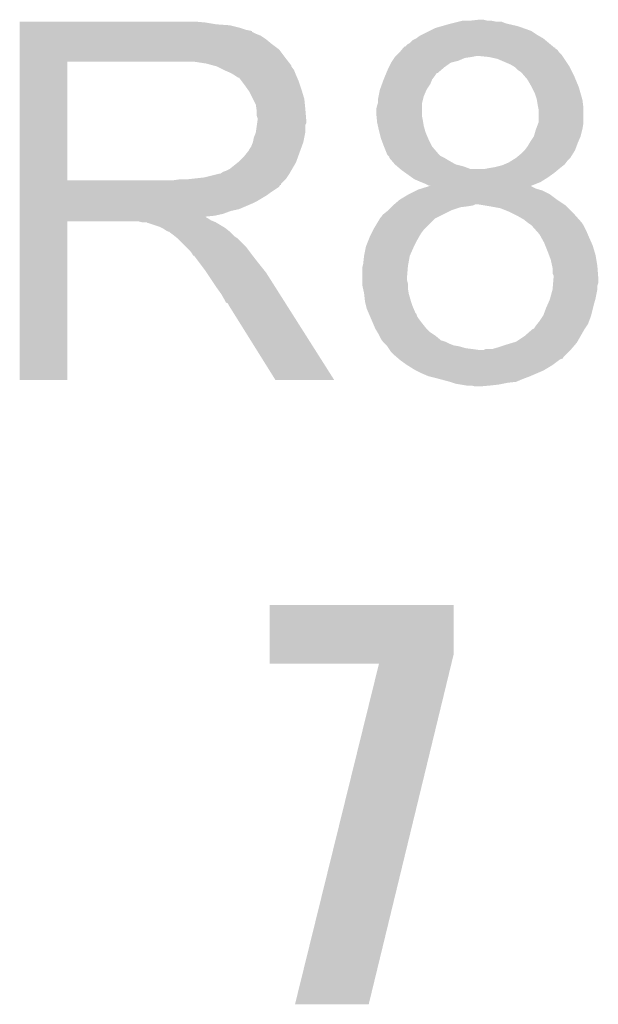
# Model space of a CAD drawing. Extents: x -1.3 to 24.2, y -3.9 to 53.4.
# Tile 37 of 48: x 14.2 to 15.8, y 27.6 to 30.2. Entities that reach past the tile are written whole.
import ezdxf

# ---------------------------------------------------------------- set-up
doc = ezdxf.new("R2010")
doc.units = 0
doc.layers.add('DIGI_POT_10_CLICK_V100_GTO', color=14, linetype='CONTINUOUS')

msp = doc.modelspace()

# ---------------------------------------------------------------- linework, layer by layer
at = {"layer": 'DIGI_POT_10_CLICK_V100_GTO'}
for points in [[(14.249422, 30.23362), (14.249424, 30.23616), (14.75486, 30.23362), (14.72692, 30.23616)], [(14.249422, 30.22854), (14.249422, 30.23362), (14.785338, 30.22854), (14.75486, 30.23362)], [(14.249422, 30.226), (14.249422, 30.22854), (14.8209, 30.226), (14.785338, 30.22854)], [(15.39747, 30.223458), (15.41526, 30.22854), (15.60576, 30.223458), (15.583746, 30.22854)], [(15.41526, 30.22854), (15.42542, 30.23108), (15.583746, 30.22854), (15.572742, 30.23108)], [(15.42542, 30.23108), (15.445732, 30.236158), (15.572742, 30.23108), (15.560044, 30.236158)], [(15.445732, 30.236158), (15.44574, 30.23616), (15.560044, 30.236158), (15.544802, 30.23616)], [(15.44574, 30.23616), (15.455902, 30.2387), (15.544802, 30.23616), (15.532102, 30.2387)], [(15.47622, 30.2387), (15.499082, 30.24124), (15.521942, 30.2387), (15.511782, 30.24124)], [(14.249422, 30.21838), (14.249422, 30.226), (14.851378, 30.21838), (14.8209, 30.226)], [(14.249422, 30.2133), (14.249422, 30.21838), (14.866622, 30.2133), (14.851378, 30.21838)], [(14.249422, 30.21076), (14.249422, 30.2133), (14.879322, 30.21076), (14.866622, 30.2133)], [(14.249422, 30.210736), (14.249422, 30.21076), (14.88186, 30.210736), (14.879322, 30.21076)], [(14.249422, 30.208214), (14.249422, 30.210736), (14.881876, 30.208214), (14.88186, 30.210736)], [(14.249422, 30.20314), (14.249422, 30.208214), (14.89202, 30.20314), (14.881876, 30.208214)], [(14.249422, 30.198058), (14.249422, 30.20314), (14.904722, 30.198058), (14.89202, 30.20314)], [(15.339062, 30.19806), (15.344144, 30.200602), (15.661006, 30.19806), (15.656558, 30.200602)], [(15.344144, 30.200602), (15.364454, 30.210758), (15.656558, 30.200602), (15.641322, 30.210758)], [(15.364454, 30.210758), (15.379702, 30.218382), (15.641322, 30.210758), (15.619974, 30.218382)], [(15.379702, 30.218382), (15.39747, 30.223458), (15.619974, 30.218382), (15.60576, 30.223458)], [(14.249422, 30.1879), (14.249422, 30.198058), (14.91996, 30.1879), (14.904722, 30.198058)], [(14.249422, 30.1752), (14.249422, 30.1879), (14.9352, 30.1752), (14.91996, 30.1879)], [(14.249422, 30.159958), (14.249422, 30.1752), (14.955522, 30.159958), (14.9352, 30.1752)], [(15.298426, 30.167586), (15.306044, 30.175202), (15.701768, 30.167586), (15.692628, 30.175202)], [(15.306044, 30.175202), (15.311118, 30.177742), (15.692628, 30.175202), (15.689578, 30.177742)], [(15.311118, 30.177742), (15.318744, 30.185362), (15.689578, 30.177742), (15.680432, 30.185362)], [(15.318744, 30.185362), (15.328894, 30.19044), (15.680432, 30.185362), (15.674336, 30.19044)], [(15.328894, 30.19044), (15.328898, 30.190442), (15.674336, 30.19044), (15.674334, 30.190442)], [(15.328898, 30.190442), (15.339062, 30.19806), (15.674334, 30.190442), (15.661006, 30.19806)], [(14.24942, 30.13964), (14.249422, 30.159958), (14.97076, 30.13964), (14.955522, 30.159958)], [(15.27556, 30.14472), (15.283178, 30.152338), (15.72514, 30.14472), (15.717522, 30.152338)], [(15.283178, 30.152338), (15.28318, 30.15234), (15.717522, 30.152338), (15.717522, 30.15234)], [(15.28318, 30.15234), (15.289528, 30.159956), (15.717522, 30.15234), (15.712438, 30.159956)], [(15.289528, 30.159956), (15.291644, 30.162494), (15.712438, 30.159956), (15.707376, 30.162494)], [(15.291644, 30.162494), (15.293748, 30.165016), (15.707376, 30.162494), (15.70736, 30.165016)], [(15.293748, 30.165016), (15.293768, 30.16504), (15.70736, 30.165016), (15.704824, 30.16504)], [(15.293768, 30.16504), (15.295886, 30.16758), (15.704824, 30.16504), (15.701776, 30.16758)], [(15.295886, 30.16758), (15.298426, 30.167586), (15.701776, 30.16758), (15.701768, 30.167586)], [(14.249412, 29.804382), (14.24942, 30.126918), (14.378942, 29.804382), (14.378942, 30.126918)], [(14.24942, 30.12694), (14.24942, 30.13964), (14.980638, 30.12694), (14.97076, 30.13964)], [(14.24942, 30.126918), (14.24942, 30.12694), (14.378942, 30.126918), (14.68628, 30.12694)], [(14.757402, 30.12186), (14.724382, 30.12694), (14.984588, 30.12186), (14.980638, 30.12694)], [(14.776036, 30.116778), (14.757402, 30.12186), (14.98854, 30.116778), (14.984588, 30.12186)], [(15.25397, 30.1117), (15.260322, 30.124402), (15.405098, 30.1117), (15.422882, 30.124402)], [(15.260322, 30.124402), (15.263708, 30.129482), (15.422882, 30.124402), (15.443202, 30.129482)], [(15.263708, 30.129482), (15.268786, 30.1371), (15.443202, 30.129482), (15.460984, 30.1371)], [(15.268786, 30.1371), (15.27048, 30.13964), (15.460984, 30.1371), (15.478758, 30.13964)], [(15.27048, 30.13964), (15.270482, 30.139642), (15.478758, 30.13964), (15.478768, 30.139642)], [(15.270482, 30.139642), (15.27302, 30.14218), (15.478768, 30.139642), (15.491462, 30.14218)], [(15.27302, 30.14218), (15.27556, 30.14472), (15.726834, 30.14218), (15.72514, 30.14472)], [(15.52702, 30.13964), (15.50162, 30.14218), (15.728528, 30.13964), (15.726834, 30.14218)], [(15.549882, 30.134558), (15.52702, 30.13964), (15.731916, 30.134558), (15.728528, 30.13964)], [(15.58544, 30.11932), (15.549882, 30.134558), (15.742074, 30.11932), (15.731916, 30.134558)], [(14.78534, 30.11424), (14.776036, 30.116778), (14.988544, 30.11424), (14.98854, 30.116778)], [(14.785352, 30.114234), (14.78534, 30.11424), (14.988544, 30.114234), (14.988544, 30.11424)], [(14.805656, 30.104082), (14.785352, 30.114234), (14.99616, 30.104082), (14.988544, 30.114234)], [(14.80566, 30.10408), (14.805656, 30.104082), (14.996162, 30.10408), (14.99616, 30.104082)], [(14.82344, 30.09646), (14.80566, 30.10408), (14.99921, 30.09646), (14.996162, 30.10408)], [(14.83191, 30.09138), (14.82344, 30.09646), (15.00124, 30.09138), (14.99921, 30.09646)], [(15.244232, 30.08884), (15.247408, 30.09646), (15.3797, 30.08884), (15.384792, 30.09646)], [(15.247408, 30.09646), (15.24741, 30.096464), (15.384792, 30.09646), (15.387328, 30.096464)], [(15.24741, 30.096464), (15.2527, 30.10916), (15.387328, 30.096464), (15.402134, 30.10916)], [(15.2527, 30.10916), (15.25397, 30.1117), (15.402134, 30.10916), (15.405098, 30.1117)], [(15.59391, 30.114238), (15.58544, 30.11932), (15.74546, 30.114238), (15.742074, 30.11932)], [(15.598142, 30.111698), (15.59391, 30.114238), (15.746732, 30.111698), (15.74546, 30.114238)], [(15.60576, 30.10408), (15.598142, 30.111698), (15.75054, 30.10408), (15.746732, 30.111698)], [(15.613382, 30.098998), (15.60576, 30.10408), (15.753082, 30.098998), (15.75054, 30.10408)], [(15.61592, 30.09646), (15.613382, 30.098998), (15.75435, 30.09646), (15.753082, 30.098998)], [(15.622452, 30.08884), (15.61592, 30.09646), (15.75816, 30.08884), (15.75435, 30.09646)], [(14.83614, 30.088842), (14.83191, 30.09138), (15.002328, 30.088842), (15.00124, 30.09138)], [(14.843764, 30.08376), (14.83614, 30.088842), (15.004506, 30.08376), (15.002328, 30.088842)], [(14.846304, 30.083752), (14.843764, 30.08376), (15.00451, 30.083752), (15.004506, 30.08376)], [(14.85392, 30.0736), (14.846304, 30.083752), (15.00886, 30.0736), (15.00451, 30.083752)], [(14.86154, 30.06344), (14.85392, 30.0736), (15.012248, 30.06344), (15.00886, 30.0736)], [(15.235382, 30.06598), (15.24, 30.078678), (15.367, 30.06598), (15.372078, 30.078678)], [(15.24, 30.078678), (15.240002, 30.078684), (15.372078, 30.078678), (15.372082, 30.078684)], [(15.240002, 30.078684), (15.244232, 30.08884), (15.372082, 30.078684), (15.3797, 30.08884)], [(15.631162, 30.078676), (15.622452, 30.08884), (15.762396, 30.078676), (15.75816, 30.08884)], [(15.64132, 30.0609), (15.631162, 30.078676), (15.769804, 30.0609), (15.762396, 30.078676)], [(14.87061, 30.05074), (14.86154, 30.06344), (15.01648, 30.05074), (15.012248, 30.06344)], [(14.87424, 30.045656), (14.87061, 30.05074), (15.018006, 30.045656), (15.01648, 30.05074)], [(14.8844, 30.025338), (14.87424, 30.045656), (15.0241, 30.025338), (15.018006, 30.045656)], [(15.226284, 30.032962), (15.229842, 30.05074), (15.349222, 30.032962), (15.35684, 30.05074)], [(15.229842, 30.050744), (15.235382, 30.06598), (15.356842, 30.050744), (15.367, 30.06598)], [(15.229842, 30.05074), (15.229842, 30.050744), (15.35684, 30.05074), (15.356842, 30.050744)], [(15.64259, 30.05836), (15.64132, 30.0609), (15.770862, 30.05836), (15.769804, 30.0609)], [(15.65148, 30.040578), (15.64259, 30.05836), (15.775942, 30.040578), (15.770862, 30.05836)], [(15.65656, 30.02534), (15.65148, 30.040578), (15.780294, 30.02534), (15.775942, 30.040578)], [(14.89202, 30.010096), (14.8844, 30.025338), (15.025626, 30.010096), (15.0241, 30.025338)], [(15.22222, 30.007558), (15.223912, 30.012642), (15.34414, 30.007558), (15.34414, 30.012642)], [(15.223912, 30.012642), (15.22476, 30.015184), (15.34414, 30.012642), (15.344774, 30.015184)], [(15.22476, 30.025342), (15.226284, 30.032962), (15.347316, 30.025342), (15.349222, 30.032962)], [(15.22476, 30.015184), (15.22476, 30.025342), (15.344774, 30.015184), (15.347316, 30.025342)], [(15.656984, 30.022798), (15.65656, 30.02534), (15.78102, 30.022798), (15.780294, 30.02534)], [(15.6591, 30.0101), (15.656984, 30.022798), (15.782608, 30.0101), (15.78102, 30.022798)], [(14.893472, 29.99994), (14.89202, 30.010096), (15.02664, 29.99994), (15.025626, 30.010096)], [(14.89456, 29.992318), (14.893472, 29.99994), (15.027276, 29.992318), (15.02664, 29.99994)], [(14.894562, 29.979618), (14.89456, 29.992318), (15.028334, 29.979618), (15.027276, 29.992318)], [(15.21968, 29.997402), (15.22222, 30.007558), (15.34414, 29.997402), (15.34414, 30.007558)], [(15.21968, 29.987238), (15.21968, 29.997402), (15.34414, 29.987238), (15.34414, 29.997402)], [(15.220442, 29.979622), (15.21968, 29.987238), (15.34414, 29.979622), (15.34414, 29.987238)], [(15.660626, 30.002478), (15.6591, 30.0101), (15.78356, 30.002478), (15.782608, 30.0101)], [(15.66164, 29.997398), (15.660626, 30.002478), (15.78356, 29.997398), (15.78356, 30.002478)], [(15.661638, 29.961836), (15.66164, 29.997398), (15.78356, 29.961836), (15.78356, 29.997398)], [(14.8971, 29.971996), (14.894562, 29.979618), (15.02897, 29.971996), (15.028334, 29.979618)], [(14.89492, 29.954216), (14.895646, 29.959296), (15.02664, 29.954216), (15.029178, 29.959296)], [(14.895646, 29.959296), (14.8971, 29.96946), (15.029178, 29.959296), (15.029178, 29.96946)], [(14.8971, 29.969462), (14.8971, 29.971996), (15.02918, 29.969462), (15.02897, 29.971996)], [(14.8971, 29.96946), (14.8971, 29.969462), (15.029178, 29.96946), (15.02918, 29.969462)], [(15.221714, 29.96692), (15.220442, 29.979622), (15.34668, 29.96692), (15.34414, 29.979622)], [(15.22222, 29.961842), (15.221714, 29.96692), (15.347528, 29.961842), (15.34668, 29.96692)], [(15.22448, 29.95168), (15.22222, 29.961842), (15.34922, 29.95168), (15.347528, 29.961842)], [(15.654972, 29.94406), (15.660686, 29.959298), (15.78102, 29.94406), (15.78356, 29.959298)], [(15.660686, 29.959298), (15.661638, 29.961836), (15.78356, 29.959298), (15.78356, 29.961836)], [(14.88694, 29.921198), (14.892018, 29.933898), (15.024098, 29.921198), (15.02664, 29.933898)], [(14.892018, 29.933898), (14.89492, 29.954216), (15.02664, 29.933898), (15.02664, 29.954216)], [(15.2273, 29.93898), (15.22448, 29.95168), (15.352848, 29.93898), (15.34922, 29.95168)], [(15.228572, 29.9339), (15.2273, 29.93898), (15.354298, 29.9339), (15.352848, 29.93898)], [(15.23238, 29.918662), (15.228572, 29.9339), (15.360832, 29.918662), (15.354298, 29.9339)], [(15.648938, 29.923738), (15.654022, 29.941522), (15.775938, 29.923738), (15.780384, 29.941522)], [(15.654022, 29.941522), (15.654972, 29.94406), (15.780384, 29.941522), (15.78102, 29.94406)], [(14.879318, 29.895796), (14.884398, 29.908498), (15.016938, 29.895796), (15.021556, 29.908498)], [(14.884398, 29.9085), (14.88694, 29.921198), (15.021558, 29.9085), (15.024098, 29.921198)], [(14.884398, 29.908498), (14.884398, 29.9085), (15.021556, 29.908498), (15.021558, 29.9085)], [(15.233334, 29.91612), (15.23238, 29.918662), (15.36192, 29.91612), (15.360832, 29.918662)], [(15.24, 29.89834), (15.233334, 29.91612), (15.370812, 29.89834), (15.36192, 29.91612)], [(15.63116, 29.8958), (15.637254, 29.90596), (15.764508, 29.8958), (15.76832, 29.90596)], [(15.637254, 29.90596), (15.63878, 29.908502), (15.76832, 29.90596), (15.769408, 29.908502)], [(15.63878, 29.908502), (15.648938, 29.923734), (15.769408, 29.908502), (15.775936, 29.923734)], [(15.648938, 29.923734), (15.648938, 29.923738), (15.775936, 29.923734), (15.775938, 29.923738)], [(14.859, 29.86786), (14.869158, 29.880558), (15.00678, 29.86786), (15.011398, 29.880558)], [(14.869158, 29.880558), (14.871698, 29.8831), (15.011398, 29.880558), (15.012322, 29.8831)], [(14.871698, 29.8831), (14.87424, 29.888178), (15.012322, 29.8831), (15.014168, 29.888178)], [(14.87424, 29.888178), (14.879318, 29.895796), (15.014168, 29.888178), (15.016938, 29.895796)], [(15.241014, 29.895806), (15.24, 29.89834), (15.372078, 29.895806), (15.370812, 29.89834)], [(15.24813, 29.87802), (15.241014, 29.895806), (15.38732, 29.87802), (15.372078, 29.895806)], [(15.61592, 29.87802), (15.623536, 29.885638), (15.755936, 29.87802), (15.760698, 29.885638)], [(15.623536, 29.885638), (15.623538, 29.88564), (15.760698, 29.885638), (15.760698, 29.88564)], [(15.623538, 29.88564), (15.63116, 29.8958), (15.760698, 29.88564), (15.764508, 29.8958)], [(14.820896, 29.834838), (14.843122, 29.852618), (14.990868, 29.834838), (15.00124, 29.852618)], [(14.843122, 29.852618), (14.846298, 29.855158), (15.00124, 29.852618), (15.002162, 29.855158)], [(14.846298, 29.855158), (14.859, 29.86786), (15.002162, 29.855158), (15.00678, 29.86786)], [(15.25016, 29.872944), (15.24813, 29.87802), (15.392398, 29.872944), (15.38732, 29.87802)], [(15.2527, 29.870402), (15.25016, 29.872944), (15.39494, 29.870402), (15.392398, 29.872944)], [(15.255234, 29.867866), (15.2527, 29.870402), (15.400012, 29.867866), (15.39494, 29.870402)], [(15.25524, 29.865324), (15.255234, 29.867866), (15.405094, 29.865324), (15.400012, 29.867866)], [(15.255244, 29.86532), (15.25524, 29.865324), (15.4051, 29.86532), (15.405094, 29.865324)], [(15.261774, 29.8577), (15.255244, 29.86532), (15.4178, 29.8577), (15.4051, 29.86532)], [(15.270478, 29.84754), (15.261774, 29.8577), (15.435578, 29.84754), (15.4178, 29.8577)], [(15.5685, 29.847538), (15.58036, 29.85262), (15.732758, 29.847538), (15.73657, 29.85262)], [(15.58036, 29.85262), (15.588484, 29.857698), (15.73657, 29.85262), (15.74038, 29.857698)], [(15.588484, 29.857698), (15.600674, 29.865318), (15.74038, 29.857698), (15.747998, 29.865318)], [(15.600674, 29.865318), (15.600678, 29.86532), (15.747998, 29.865318), (15.747998, 29.86532)], [(15.600678, 29.86532), (15.61592, 29.87802), (15.747998, 29.86532), (15.755936, 29.87802)], [(14.795496, 29.82214), (14.803114, 29.827218), (14.983462, 29.82214), (14.986424, 29.827218)], [(14.803114, 29.827218), (14.810738, 29.82976), (14.986424, 29.827218), (14.987906, 29.82976)], [(14.810738, 29.82976), (14.820896, 29.834838), (14.987906, 29.82976), (14.990868, 29.834838)], [(15.276406, 29.84246), (15.270478, 29.84754), (15.455898, 29.84246), (15.435578, 29.84754)], [(15.285294, 29.834842), (15.276406, 29.84246), (15.476216, 29.834842), (15.455898, 29.84246)], [(15.285298, 29.83484), (15.285294, 29.834842), (15.514318, 29.83484), (15.476216, 29.834842)], [(15.28826, 29.8323), (15.285298, 29.83484), (15.713964, 29.8323), (15.717012, 29.83484)], [(15.29893, 29.82468), (15.28826, 29.8323), (15.70482, 29.82468), (15.713964, 29.8323)], [(15.514318, 29.83484), (15.52702, 29.83738), (15.717012, 29.83484), (15.72006, 29.83738)], [(15.52702, 29.83738), (15.54226, 29.83992), (15.72006, 29.83738), (15.723234, 29.83992)], [(15.54226, 29.83992), (15.562578, 29.845), (15.723234, 29.83992), (15.729584, 29.845)], [(15.562578, 29.845), (15.5685, 29.847538), (15.729584, 29.845), (15.732758, 29.847538)], [(14.249412, 29.80436), (14.249412, 29.804382), (14.668498, 29.80436), (14.378942, 29.804382)], [(14.249412, 29.794196), (14.249412, 29.80436), (14.9606, 29.794196), (14.97076, 29.80436)], [(14.668498, 29.80436), (14.686264, 29.806898), (14.97076, 29.80436), (14.973298, 29.806898)], [(14.686264, 29.806898), (14.68628, 29.8069), (14.973298, 29.806898), (14.973298, 29.8069)], [(14.706598, 29.8069), (14.752318, 29.81198), (14.973298, 29.8069), (14.976686, 29.81198)], [(14.752318, 29.81198), (14.792958, 29.82214), (14.976686, 29.81198), (14.983462, 29.82214)], [(15.31671, 29.81198), (15.29893, 29.82468), (15.68704, 29.81198), (15.70482, 29.82468)], [(15.323818, 29.806902), (15.31671, 29.81198), (15.678914, 29.806902), (15.68704, 29.81198)], [(15.3416, 29.79928), (15.323818, 29.806902), (15.666722, 29.79928), (15.678914, 29.806902)], [(15.3543, 29.7942), (15.3416, 29.79928), (15.654066, 29.7942), (15.666722, 29.79928)], [(14.249412, 29.79166), (14.249412, 29.794196), (14.960576, 29.79166), (14.9606, 29.794196)], [(14.249412, 29.791644), (14.249412, 29.79166), (14.958054, 29.791644), (14.960576, 29.79166)], [(14.249412, 29.786582), (14.249412, 29.791644), (14.955516, 29.786582), (14.958054, 29.791644)], [(14.249412, 29.77134), (14.249412, 29.786582), (14.93266, 29.77134), (14.955516, 29.786582)], [(15.30858, 29.76626), (15.328898, 29.77642), (15.692116, 29.76626), (15.6718, 29.77642)], [(15.328898, 29.77642), (15.333982, 29.778962), (15.6718, 29.77642), (15.662902, 29.778962)], [(15.333982, 29.778962), (15.342184, 29.781498), (15.662902, 29.778962), (15.654022, 29.781498)], [(15.342184, 29.781498), (15.358614, 29.786578), (15.654022, 29.781498), (15.643864, 29.786578)], [(15.364456, 29.789122), (15.3543, 29.7942), (15.641414, 29.789122), (15.654066, 29.7942)], [(15.358614, 29.786578), (15.366752, 29.789094), (15.643864, 29.786578), (15.641346, 29.789094)], [(15.366838, 29.78912), (15.364456, 29.789122), (15.64141, 29.78912), (15.641414, 29.789122)], [(15.366752, 29.789094), (15.366838, 29.78912), (15.641346, 29.789094), (15.64141, 29.78912)], [(14.24941, 29.74848), (14.249412, 29.763718), (14.8971, 29.74848), (14.922498, 29.763718)], [(14.24941, 29.74086), (14.24941, 29.74848), (14.88186, 29.74086), (14.8971, 29.74848)], [(14.249412, 29.763718), (14.249412, 29.77134), (14.922498, 29.763718), (14.93266, 29.77134)], [(15.268362, 29.73832), (15.283178, 29.75102), (15.73149, 29.73832), (15.71244, 29.75102)], [(15.283178, 29.75102), (15.283182, 29.751022), (15.71244, 29.75102), (15.712438, 29.751022)], [(15.283182, 29.751022), (15.308576, 29.766258), (15.712438, 29.751022), (15.692118, 29.766258)], [(15.308576, 29.766258), (15.30858, 29.76626), (15.692118, 29.766258), (15.692116, 29.76626)], [(14.24941, 29.72562), (14.24941, 29.74086), (14.846298, 29.72562), (14.88186, 29.74086)], [(14.24941, 29.720538), (14.24941, 29.72562), (14.823438, 29.720538), (14.846298, 29.72562)], [(14.24941, 29.71292), (14.24941, 29.720538), (14.803118, 29.71292), (14.823438, 29.720538)], [(15.237462, 29.710382), (15.25016, 29.72054), (15.400026, 29.710382), (15.420342, 29.72054)], [(15.25016, 29.72054), (15.2527, 29.72308), (15.420342, 29.72054), (15.425422, 29.72308)], [(15.2527, 29.72308), (15.26032, 29.7307), (15.425422, 29.72308), (15.448282, 29.7307)], [(15.26032, 29.7307), (15.26286, 29.73324), (15.448282, 29.7307), (15.4686, 29.73324)], [(15.26286, 29.73324), (15.2654, 29.73578), (15.4686, 29.73324), (15.48383, 29.73578)], [(15.2654, 29.73578), (15.265402, 29.735782), (15.48383, 29.73578), (15.483842, 29.735782)], [(15.265402, 29.735782), (15.268362, 29.73832), (15.483842, 29.735782), (15.488924, 29.73832)], [(15.514334, 29.735778), (15.499082, 29.73832), (15.735302, 29.735778), (15.73149, 29.73832)], [(15.52956, 29.73324), (15.514334, 29.735778), (15.73784, 29.73324), (15.735302, 29.735778)], [(15.557502, 29.728158), (15.52956, 29.73324), (15.742922, 29.728158), (15.73784, 29.73324)], [(15.5829, 29.718), (15.557502, 29.728158), (15.75308, 29.718), (15.742922, 29.728158)], [(15.58798, 29.71546), (15.5829, 29.718), (15.75562, 29.71546), (15.75308, 29.718)], [(14.2494, 29.260824), (14.24941, 29.692576), (14.378916, 29.260824), (14.37894, 29.692576)], [(14.24941, 29.70784), (14.24941, 29.71292), (14.780258, 29.70784), (14.803118, 29.71292)], [(14.24941, 29.705262), (14.24941, 29.70784), (14.754894, 29.705262), (14.780258, 29.70784)], [(14.24941, 29.702758), (14.24941, 29.705262), (14.757404, 29.702758), (14.754894, 29.705262)], [(14.24941, 29.700218), (14.24941, 29.702758), (14.762482, 29.700218), (14.757404, 29.702758)], [(14.24941, 29.69514), (14.24941, 29.700218), (14.770098, 29.69514), (14.762482, 29.700218)], [(14.24941, 29.6926), (14.24941, 29.69514), (14.77645, 29.6926), (14.770098, 29.69514)], [(14.24941, 29.692576), (14.24941, 29.6926), (14.37894, 29.692576), (14.571978, 29.6926)], [(14.582138, 29.69006), (14.571978, 29.6926), (14.782802, 29.69006), (14.77645, 29.6926)], [(15.2146, 29.674818), (15.22984, 29.700222), (15.3543, 29.674818), (15.379706, 29.700222)], [(15.22984, 29.700222), (15.229864, 29.70276), (15.379706, 29.700222), (15.384782, 29.70276)], [(15.229864, 29.70276), (15.232382, 29.702768), (15.384782, 29.70276), (15.384798, 29.702768)], [(15.232382, 29.702768), (15.237462, 29.710382), (15.384798, 29.702768), (15.400026, 29.710382)], [(15.603218, 29.70784), (15.58798, 29.71546), (15.762394, 29.70784), (15.75562, 29.71546)], [(15.620998, 29.69768), (15.603218, 29.70784), (15.771426, 29.69768), (15.762394, 29.70784)], [(15.62735, 29.6926), (15.620998, 29.69768), (15.77594, 29.6926), (15.771426, 29.69768)], [(15.630526, 29.69006), (15.62735, 29.6926), (15.77848, 29.69006), (15.77594, 29.6926)], [(14.597374, 29.687526), (14.594836, 29.69006), (14.787026, 29.687526), (14.782802, 29.69006)], [(14.599916, 29.68752), (14.597374, 29.687526), (14.787036, 29.68752), (14.787026, 29.687526)], [(14.630398, 29.67736), (14.599916, 29.68752), (14.803968, 29.67736), (14.787036, 29.68752)], [(14.635478, 29.67482), (14.630398, 29.67736), (14.8082, 29.67482), (14.803968, 29.67736)], [(14.640558, 29.67228), (14.635478, 29.67482), (14.811376, 29.67228), (14.8082, 29.67482)], [(14.648178, 29.667202), (14.640558, 29.67228), (14.817724, 29.667202), (14.811376, 29.67228)], [(14.653256, 29.664662), (14.648178, 29.667202), (14.820898, 29.664662), (14.817724, 29.667202)], [(14.655796, 29.66466), (14.653256, 29.664662), (14.8209, 29.66466), (14.820898, 29.664662)], [(14.65834, 29.662122), (14.655796, 29.66466), (14.823438, 29.662122), (14.8209, 29.66466)], [(15.20698, 29.65958), (15.21206, 29.66974), (15.3416, 29.65958), (15.349222, 29.66974)], [(15.21206, 29.66974), (15.2146, 29.674818), (15.349222, 29.66974), (15.3543, 29.674818)], [(15.6337, 29.68752), (15.630526, 29.69006), (15.780174, 29.68752), (15.77848, 29.69006)], [(15.641322, 29.682438), (15.6337, 29.68752), (15.78356, 29.682438), (15.780174, 29.68752)], [(15.64386, 29.6799), (15.641322, 29.682438), (15.78483, 29.6799), (15.78356, 29.682438)], [(15.65515, 29.6672), (15.64386, 29.6799), (15.79118, 29.6672), (15.78483, 29.6799)], [(15.664182, 29.657036), (15.65515, 29.6672), (15.795536, 29.657036), (15.79118, 29.6672)], [(14.6685, 29.6545), (14.65834, 29.662122), (14.83106, 29.6545), (14.823438, 29.662122)], [(14.671676, 29.65196), (14.6685, 29.6545), (14.8336, 29.65196), (14.83106, 29.6545)], [(14.678028, 29.646878), (14.671676, 29.65196), (14.841222, 29.646878), (14.8336, 29.65196)], [(14.681198, 29.644342), (14.678028, 29.646878), (14.843758, 29.644342), (14.841222, 29.646878)], [(14.704062, 29.621478), (14.681198, 29.644342), (14.86662, 29.621478), (14.843758, 29.644342)], [(15.191742, 29.624022), (15.19885, 29.641798), (15.32255, 29.624022), (15.33144, 29.641798)], [(15.19885, 29.641798), (15.2019, 29.64942), (15.33144, 29.641798), (15.335794, 29.64942)], [(15.2019, 29.64942), (15.20698, 29.65958), (15.335794, 29.64942), (15.3416, 29.65958)], [(15.668414, 29.64942), (15.664182, 29.657036), (15.7988, 29.64942), (15.795536, 29.657036)], [(15.67688, 29.63418), (15.668414, 29.64942), (15.805576, 29.63418), (15.7988, 29.64942)], [(14.711678, 29.61386), (14.704062, 29.621478), (14.872336, 29.61386), (14.86662, 29.621478)], [(14.719298, 29.603698), (14.711678, 29.61386), (14.879958, 29.603698), (14.872336, 29.61386)], [(15.18666, 29.598622), (15.191232, 29.62148), (15.311122, 29.598622), (15.32128, 29.62148)], [(15.191232, 29.62148), (15.191742, 29.624022), (15.32128, 29.62148), (15.32255, 29.624022)], [(15.679928, 29.62656), (15.67688, 29.63418), (15.808962, 29.62656), (15.805576, 29.63418)], [(15.68704, 29.60878), (15.679928, 29.62656), (15.814296, 29.60878), (15.808962, 29.62656)], [(14.72057, 29.60116), (14.719298, 29.603698), (14.88186, 29.60116), (14.879958, 29.603698)], [(14.721834, 29.598636), (14.72057, 29.60116), (14.883824, 29.598636), (14.88186, 29.60116)], [(14.72437, 29.59862), (14.721834, 29.598636), (14.883836, 29.59862), (14.883824, 29.598636)], [(14.739616, 29.5783), (14.72437, 29.59862), (14.89964, 29.5783), (14.883836, 29.59862)], [(15.18412, 29.575762), (15.18666, 29.598618), (15.306964, 29.575762), (15.31112, 29.598618)], [(15.18666, 29.598618), (15.18666, 29.598622), (15.31112, 29.598618), (15.311122, 29.598622)], [(15.689898, 29.60116), (15.68704, 29.60878), (15.81658, 29.60116), (15.814296, 29.60878)], [(15.69466, 29.588458), (15.689898, 29.60116), (15.818698, 29.588458), (15.81658, 29.60116)], [(15.698612, 29.570682), (15.69466, 29.588458), (15.82166, 29.570682), (15.818698, 29.588458)], [(14.75486, 29.55798), (14.739616, 29.5783), (14.915896, 29.55798), (14.89964, 29.5783)], [(14.758248, 29.552898), (14.75486, 29.55798), (14.91996, 29.552898), (14.915896, 29.55798)], [(15.18158, 29.565602), (15.182848, 29.57068), (15.305616, 29.565602), (15.30604, 29.57068)], [(15.18158, 29.5402), (15.18158, 29.565602), (15.3035, 29.5402), (15.305616, 29.565602)], [(15.182848, 29.57068), (15.18412, 29.575762), (15.30604, 29.57068), (15.306964, 29.575762)], [(15.69974, 29.565598), (15.698612, 29.570682), (15.822052, 29.565598), (15.82166, 29.570682)], [(15.699742, 29.550356), (15.69974, 29.565598), (15.823224, 29.550356), (15.822052, 29.565598)], [(14.776874, 29.52496), (14.758248, 29.552898), (14.93774, 29.52496), (14.91996, 29.552898)], [(15.18158, 29.532582), (15.18158, 29.5402), (15.3035, 29.532582), (15.3035, 29.5402)], [(15.18158, 29.522422), (15.18158, 29.532582), (15.30604, 29.522422), (15.3035, 29.532582)], [(15.70228, 29.545276), (15.699742, 29.550356), (15.823616, 29.545276), (15.823224, 29.550356)], [(15.70122, 29.524958), (15.70228, 29.53766), (15.824198, 29.524958), (15.824198, 29.53766)], [(15.70228, 29.537662), (15.70228, 29.545276), (15.8242, 29.537662), (15.823616, 29.545276)], [(15.70228, 29.53766), (15.70228, 29.537662), (15.824198, 29.53766), (15.8242, 29.537662)], [(14.78534, 29.51226), (14.776874, 29.52496), (14.945798, 29.51226), (14.93774, 29.52496)], [(14.79804, 29.494482), (14.78534, 29.51226), (14.957078, 29.494482), (14.945798, 29.51226)], [(15.18158, 29.519882), (15.18158, 29.522422), (15.30604, 29.519882), (15.30604, 29.522422)], [(15.183838, 29.509722), (15.18158, 29.519882), (15.30604, 29.509722), (15.30604, 29.519882)], [(15.18666, 29.49702), (15.183838, 29.509722), (15.308158, 29.49702), (15.30604, 29.509722)], [(15.692812, 29.48178), (15.69974, 29.507178), (15.81658, 29.48178), (15.82166, 29.507178)], [(15.69974, 29.507178), (15.700586, 29.517336), (15.82166, 29.507178), (15.82166, 29.517336)], [(15.700586, 29.517336), (15.70122, 29.524958), (15.82166, 29.517336), (15.824198, 29.524958)], [(14.8082, 29.476698), (14.79804, 29.494482), (14.96836, 29.476698), (14.957078, 29.494482)], [(15.186944, 29.49448), (15.18666, 29.49702), (15.30858, 29.49448), (15.308158, 29.49702)], [(15.188918, 29.4767), (15.186944, 29.49448), (15.31366, 29.4767), (15.30858, 29.49448)], [(15.685346, 29.464), (15.69212, 29.479238), (15.8115, 29.464), (15.815852, 29.479238)], [(15.69212, 29.479238), (15.692812, 29.48178), (15.815852, 29.479238), (15.81658, 29.48178)], [(14.81074, 29.471626), (14.8082, 29.476698), (14.971578, 29.471626), (14.96836, 29.476698)], [(14.815814, 29.46908), (14.81074, 29.471626), (14.973194, 29.46908), (14.971578, 29.471626)], [(14.818362, 29.464), (14.815814, 29.46908), (14.976416, 29.464), (14.973194, 29.46908)], [(14.94536, 29.26081), (14.818362, 29.464), (15.10533, 29.26081), (14.976416, 29.464)], [(15.1892, 29.474162), (15.188918, 29.4767), (15.314506, 29.474162), (15.31366, 29.4767)], [(15.192376, 29.46146), (15.1892, 29.474162), (15.31874, 29.46146), (15.314506, 29.474162)], [(15.19428, 29.453842), (15.192376, 29.46146), (15.322006, 29.453842), (15.31874, 29.46146)], [(15.198634, 29.443686), (15.19428, 29.453842), (15.326358, 29.443686), (15.322006, 29.453842)], [(15.674338, 29.436056), (15.68196, 29.45638), (15.804512, 29.436056), (15.809594, 29.45638)], [(15.68196, 29.45638), (15.685346, 29.464), (15.809594, 29.45638), (15.8115, 29.464)], [(15.199724, 29.441142), (15.198634, 29.443686), (15.328896, 29.441142), (15.326358, 29.443686)], [(15.20299, 29.43352), (15.199724, 29.441142), (15.33144, 29.43352), (15.328896, 29.441142)], [(15.206256, 29.4259), (15.20299, 29.43352), (15.33652, 29.4259), (15.33144, 29.43352)], [(15.21061, 29.41574), (15.206256, 29.4259), (15.34414, 29.41574), (15.33652, 29.4259)], [(15.66418, 29.42082), (15.672644, 29.433518), (15.799116, 29.42082), (15.803878, 29.433518)], [(15.672644, 29.433518), (15.674338, 29.436056), (15.803878, 29.433518), (15.804512, 29.436056)], [(15.216052, 29.403042), (15.21061, 29.41574), (15.354298, 29.403042), (15.34414, 29.41574)], [(15.21714, 29.400502), (15.216052, 29.403042), (15.356838, 29.400502), (15.354298, 29.403042)], [(15.223236, 29.390342), (15.21714, 29.400502), (15.366998, 29.390342), (15.356838, 29.400502)], [(15.62354, 29.38018), (15.64386, 29.39796), (15.775938, 29.38018), (15.7861, 29.39796)], [(15.64386, 29.39796), (15.643862, 29.397962), (15.7861, 29.39796), (15.786102, 29.397962)], [(15.643862, 29.397962), (15.648932, 29.400498), (15.786102, 29.397962), (15.787792, 29.400498)], [(15.648932, 29.400498), (15.65402, 29.40812), (15.787792, 29.400498), (15.792872, 29.40812)], [(15.65402, 29.40812), (15.658082, 29.413198), (15.792872, 29.40812), (15.796258, 29.413198)], [(15.658082, 29.413198), (15.66418, 29.42082), (15.796258, 29.413198), (15.799116, 29.42082)], [(15.22476, 29.387798), (15.223236, 29.390342), (15.370814, 29.387798), (15.366998, 29.390342)], [(15.22857, 29.38018), (15.22476, 29.387798), (15.38224, 29.38018), (15.370814, 29.387798)], [(15.23238, 29.372562), (15.22857, 29.38018), (15.391382, 29.372562), (15.38224, 29.38018)], [(15.23619, 29.367484), (15.23238, 29.372562), (15.397474, 29.367484), (15.391382, 29.372562)], [(15.60068, 29.364938), (15.62354, 29.38018), (15.767228, 29.364938), (15.775938, 29.38018)], [(15.236192, 29.36748), (15.23619, 29.367484), (15.400016, 29.36748), (15.397474, 29.367484)], [(15.238098, 29.36494), (15.236192, 29.36748), (15.407638, 29.36494), (15.400016, 29.36748)], [(15.24, 29.362402), (15.238098, 29.36494), (15.412716, 29.362402), (15.407638, 29.36494)], [(15.242542, 29.35986), (15.24, 29.362402), (15.4178, 29.35986), (15.412716, 29.362402)], [(15.24762, 29.354782), (15.242542, 29.35986), (15.430498, 29.354782), (15.4178, 29.35986)], [(15.250158, 29.352242), (15.24762, 29.354782), (15.44573, 29.352242), (15.430498, 29.354782)], [(15.25016, 29.35224), (15.250158, 29.352242), (15.44574, 29.35224), (15.44573, 29.352242)], [(15.253548, 29.34716), (15.25016, 29.35224), (15.463518, 29.34716), (15.44574, 29.35224)], [(15.25524, 29.34462), (15.253548, 29.34716), (15.48384, 29.34462), (15.463518, 29.34716)], [(15.256934, 29.34208), (15.25524, 29.34462), (15.50162, 29.34208), (15.48384, 29.34462)], [(15.511776, 29.34208), (15.516856, 29.344618), (15.748002, 29.34208), (15.75054, 29.344618)], [(15.516856, 29.344618), (15.534638, 29.34462), (15.75054, 29.344618), (15.750542, 29.34462)], [(15.534638, 29.34462), (15.55242, 29.3497), (15.750542, 29.34462), (15.754894, 29.3497)], [(15.55242, 29.3497), (15.57528, 29.35732), (15.754894, 29.3497), (15.761424, 29.35732)], [(15.57528, 29.35732), (15.592224, 29.362402), (15.761424, 29.35732), (15.76578, 29.362402)], [(15.592224, 29.362402), (15.60068, 29.364938), (15.76578, 29.362402), (15.767228, 29.364938)], [(15.26032, 29.337), (15.256934, 29.34208), (15.742922, 29.337), (15.748002, 29.34208)], [(15.26794, 29.329378), (15.26032, 29.337), (15.7353, 29.329378), (15.742922, 29.337)], [(15.27387, 29.324296), (15.26794, 29.329378), (15.730218, 29.324296), (15.7353, 29.329378)], [(15.279792, 29.319222), (15.27387, 29.324296), (15.727672, 29.319222), (15.730218, 29.324296)], [(15.28276, 29.316678), (15.279792, 29.319222), (15.720058, 29.316678), (15.727672, 29.319222)], [(15.28572, 29.31414), (15.28276, 29.316678), (15.716674, 29.31414), (15.720058, 29.316678)], [(15.303502, 29.30144), (15.28572, 29.31414), (15.69974, 29.30144), (15.716674, 29.31414)], [(15.303506, 29.301438), (15.303502, 29.30144), (15.699738, 29.301438), (15.69974, 29.30144)], [(15.323822, 29.28874), (15.303506, 29.301438), (15.67857, 29.28874), (15.699738, 29.301438)], [(15.328902, 29.2862), (15.323822, 29.28874), (15.674338, 29.2862), (15.67857, 29.28874)], [(15.34414, 29.27858), (15.328902, 29.2862), (15.656558, 29.27858), (15.674338, 29.2862)], [(15.361918, 29.270962), (15.34414, 29.27858), (15.638784, 29.270962), (15.656558, 29.27858)], [(15.361926, 29.27096), (15.361918, 29.270962), (15.63878, 29.27096), (15.638784, 29.270962)], [(15.38224, 29.26588), (15.361926, 29.27096), (15.625232, 29.26588), (15.63878, 29.27096)], [(15.391764, 29.26334), (15.38224, 29.26588), (15.61846, 29.26334), (15.625232, 29.26588)], [(15.420334, 29.25572), (15.391764, 29.26334), (15.600676, 29.25572), (15.61846, 29.26334)], [(14.378916, 29.2608), (14.2494, 29.260824), (14.378916, 29.2608), (14.378916, 29.260824)], [(15.105336, 29.2608), (15.10533, 29.26081), (15.105336, 29.2608), (14.94536, 29.26081)], [(15.42034, 29.255718), (15.420334, 29.25572), (15.600658, 29.255718), (15.600676, 29.25572)], [(15.42796, 29.25318), (15.42034, 29.255718), (15.577822, 29.25318), (15.600658, 29.255718)], [(15.435578, 29.250642), (15.42796, 29.25318), (15.56513, 29.250642), (15.577822, 29.25318)], [(15.450824, 29.2481), (15.435578, 29.250642), (15.55242, 29.2481), (15.56513, 29.250642)], [(15.466058, 29.24556), (15.450824, 29.2481), (15.52956, 29.24556), (15.55242, 29.2481)], [(15.488918, 29.24302), (15.478758, 29.24556), (15.501622, 29.24302), (15.52956, 29.24556)], [(14.930122, 28.514038), (14.930142, 28.648636), (15.4305, 28.514038), (15.4305, 28.648636)], [(14.930142, 28.648636), (14.930144, 28.64866), (15.4305, 28.648636), (14.930144, 28.64866)], [(14.93012, 28.488664), (14.930122, 28.514038), (15.424342, 28.488664), (15.4305, 28.514038)], [(15.22727, 28.48864), (14.93012, 28.488664), (15.424336, 28.48864), (15.424342, 28.488664)], [(14.998706, 27.561568), (15.22727, 28.48864), (15.199346, 27.561568), (15.424336, 28.48864)], [(15.19934, 27.56154), (14.998706, 27.561568), (15.19934, 27.56154), (15.199346, 27.561568)]]:
    msp.add_solid(points, dxfattribs=at)

doc.saveas('drawing.dxf')
